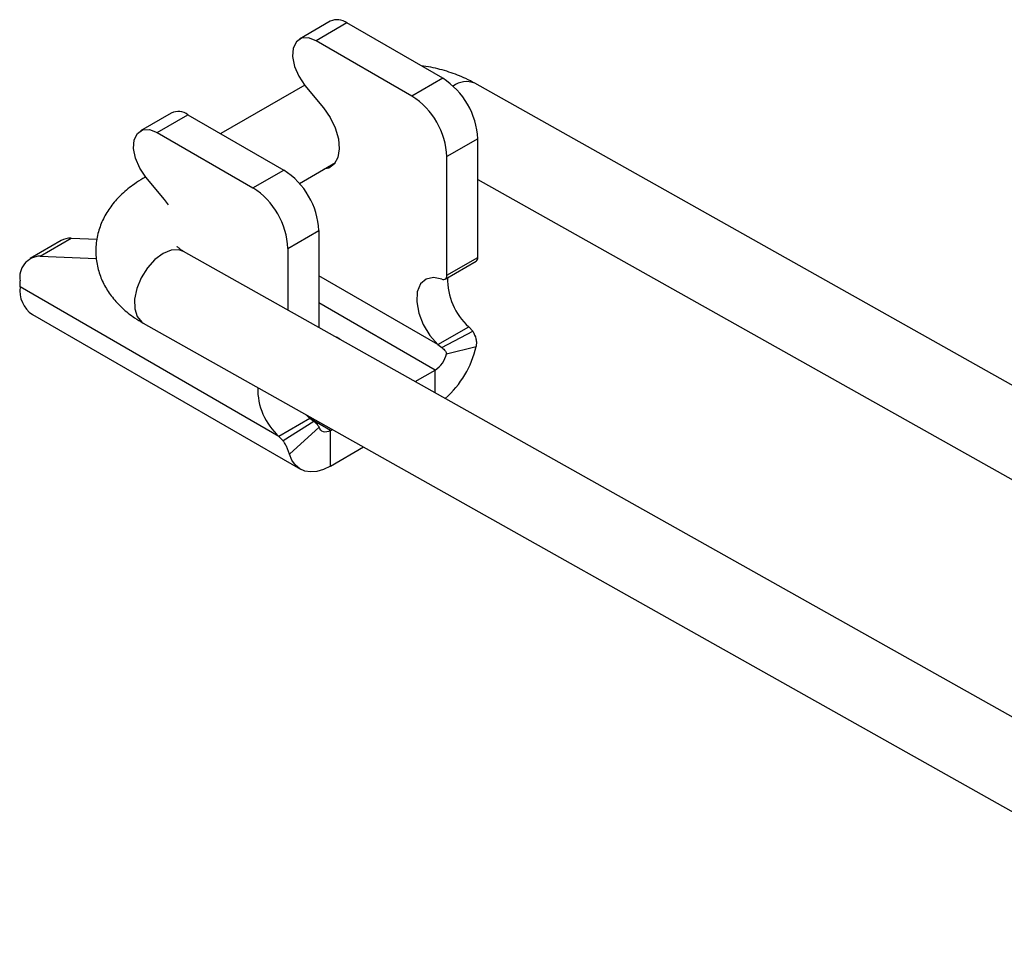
# Model space of a CAD drawing. Extents: x 54 to 317, y 26 to 285.
# Tile 1 of 23: x 54 to 114, y 62 to 118. Entities that reach past the tile are written whole.
import ezdxf

# ---------------------------------------------------------------- set-up
doc = ezdxf.new("R2010")
doc.units = 0
doc.layers.get('0').update_dxf_attribs({"linetype": 'CONTINUOUS'})

msp = doc.modelspace()

# ---------------------------------------------------------------- linework, layer by layer
at = {"color": 7, "linetype": 'CONTINUOUS'}
for p, q in [((72.599, 118.1698), (70.7252, 117.0881)), ((73.6094, 118.0698), (71.7356, 116.988)), ((79.4305, 114.7093), (73.6094, 118.0698)), ((77.5567, 113.6276), (71.7356, 116.988)), ((71.0463, 114.2901), (65.9495, 111.3478)), ((71.0543, 114.2805), (72.1876, 112.9164)), ((79.4305, 114.7093), (77.5567, 113.6276)), ((149.3932, 76.1733), (81.3746, 114.4071)), ((62.947, 112.5978), (61.0732, 111.5161)), ((62.0836, 111.416), (63.9574, 112.4978)), ((63.9574, 112.4978), (69.7785, 109.1373)), ((62.0836, 111.416), (67.9047, 108.0556)), ((81.5518, 111.0351), (79.678, 109.9533)), ((81.5518, 103.8316), (81.5518, 111.0351)), ((70.7263, 108.332), (72.9181, 109.5973)), ((79.678, 102.7499), (79.678, 109.9533)), ((67.9047, 108.0556), (69.7785, 109.1373)), ((61.3943, 108.7181), (61.2223, 108.6188)), ((62.5356, 107.3444), (61.4023, 108.7085)), ((81.5518, 108.5717), (130.2472, 81.1996)), ((62.7813, 107.018), (62.5356, 107.3444)), ((70.026, 104.3814), (71.8998, 105.4631)), ((71.8998, 105.4631), (71.8998, 99.5911)), ((56.2578, 104.859), (54.384, 103.7773)), ((54.9903, 103.9166), (56.8641, 104.9984)), ((56.8641, 104.9984), (58.4423, 104.9337)), ((131.7171, 65.9673), (63.6969, 104.202)), ((70.026, 104.3814), (70.026, 100.6443)), ((54.9903, 103.9166), (58.389, 103.7774)), ((79.5744, 102.521), (81.4482, 103.6027)), ((79.678, 102.7499), (81.5518, 103.8316)), ((53.7625, 102.0408), (53.7625, 102.4037)), ((69.4813, 92.9665), (53.7625, 102.0408)), ((54.5186, 100.3696), (70.7821, 90.9809)), ((61.2469, 99.8434), (129.1991, 61.6469)), ((79.1333, 98.5385), (81.0071, 99.6203)), ((79.3809, 98.3621), (81.2532, 99.3562)), ((81.0071, 99.6203), (81.2532, 99.3562)), ((73.1707, 98.8767), (72.9772, 98.9855)), ((79.1333, 98.5385), (79.3809, 98.3621)), ((79.6505, 97.9828), (81.4515, 98.4252)), ((77.7571, 96.2986), (78.9709, 96.9993)), ((71.3551, 94.0483), (69.4813, 92.9665)), ((71.6039, 93.8726), (69.7315, 92.7048)), ((71.3551, 94.0483), (71.112, 94.2981)), ((71.6039, 93.8726), (71.3551, 94.0483)), ((71.9273, 93.5243), (70.1263, 91.8872)), ((72.6069, 93.3255), (72.723, 93.3925)), ((72.6069, 91.1617), (72.6069, 93.3255)), ((69.7315, 92.7048), (69.4813, 92.9665)), ((72.6069, 91.1617), (74.6222, 92.325))]:
    msp.add_line(p, q, dxfattribs=at)
at = {"color": 8, "linetype": 'CONTINUOUS'}
for p, q in [((61.4104, 108.6987), (61.2215, 108.6184)), ((79.1333, 98.5385), (71.8998, 102.7143)), ((78.9709, 96.9993), (71.8998, 101.0814)), ((78.9709, 95.6163), (78.9709, 96.9993)), ((72.6069, 93.3255), (71.3561, 94.0476))]:
    msp.add_line(p, q, dxfattribs=at)
at = {"color": 7, "linetype": 'CONTINUOUS', "flags": 128}
for points in [[(71.7356, 116.988), (71.2717, 117.1664), (70.8581, 117.1469), (70.5395, 116.9314), (70.3504, 116.5433), (70.3113, 116.0247), (70.4265, 115.4317), (70.6834, 114.8285), (71.0543, 114.2805)], [(72.1876, 112.9164), (72.5951, 112.3344), (72.9053, 111.6933), (73.0946, 111.0419), (73.1487, 110.4294), (73.0634, 109.9024), (72.8453, 109.5008), (72.5109, 109.255), (72.2039, 109.185)], [(61.4023, 108.7085), (61.0314, 109.2565), (60.7745, 109.8597), (60.6593, 110.4527), (60.6984, 110.9713), (60.8875, 111.3594), (61.2061, 111.5749), (61.6197, 111.5945), (62.0836, 111.416)], [(79.3815, 102.5181), (78.8624, 102.6252), (78.415, 102.5236), (78.0788, 102.2222), (77.8831, 101.7475), (77.8453, 101.1413), (77.9687, 100.4569), (78.2423, 99.7544), (78.6423, 99.0956), (79.1333, 98.5385)], [(79.3815, 102.5181), (79.4417, 102.5011), (79.4983, 102.4981), (79.5496, 102.5092), (79.5938, 102.5341), (79.6298, 102.5719), (79.6563, 102.6216), (79.6725, 102.6815), (79.678, 102.7499)], [(72.6069, 93.3255), (72.4933, 93.2705), (72.3826, 93.2382), (72.2778, 93.2293), (72.1815, 93.2442), (72.0963, 93.2824), (72.0243, 93.343), (71.9675, 93.4243), (71.9273, 93.5243)], [(72.6069, 91.1617), (72.1922, 90.961), (71.7882, 90.843), (71.4056, 90.8107), (71.0541, 90.865), (70.743, 91.0045), (70.4804, 91.2255), (70.273, 91.5223), (70.1263, 91.8872)]]:
    msp.add_lwpolyline(points, dxfattribs=at)
at = {"color": 8, "linetype": 'CONTINUOUS', "flags": 128}
msp.add_lwpolyline([(63.6969, 104.202), (63.4081, 104.3028), (62.9476, 104.2815), (62.4487, 104.0773), (61.9516, 103.7065), (61.4966, 103.1994), (61.1207, 102.5969), (60.8542, 101.9479), (60.7188, 101.3049), (60.7254, 100.7202), (60.8735, 100.2409), (61.1511, 99.906), (61.2469, 99.8434)], dxfattribs=at)
at = {"color": 7, "linetype": 'CONTINUOUS'}
for centre, radius, start, end in [((73.0225, 117.2949), 0.9721, 52.859476, 115.830029), ((76.9462, 110.8255), 4.6104, 2.605427, 57.394559), ((75.0723, 109.7438), 4.6104, 2.605427, 57.394559), ((63.3705, 111.7229), 0.9721, 52.859531, 115.830027), ((67.2942, 105.2535), 4.6104, 2.605427, 57.394559), ((65.4203, 104.1718), 4.6104, 2.605427, 57.394559), ((56.7964, 103.9045), 1.096, 86.458032, 119.436186), ((55.0286, 102.6309), 1.2863, 91.707493, 190.172615), ((81.309, 103.8036), 0.2444, 304.722776, 6.588279), ((83.634, 102.519), 3.912, 178.7154, 227.816584), ((55.4957, 101.8183), 1.7474, 172.685954, 236.001872), ((75.6551, 99.7325), 5.942, 311.364137, 347.289567), ((78.119, 98.3146), 1.567, 302.930631, 347.776376), ((72.0552, 95.8438), 3.8606, 178.61204, 228.184972)]:
    msp.add_arc(centre, radius, start, end, dxfattribs=at)
at = {"color": 8, "linetype": 'CONTINUOUS'}
msp.add_arc((80.8649, 113.1413), 1.3645, 68.068751, 126.385328, dxfattribs=at)
at = {"color": 7, "linetype": 'CONTINUOUS'}
for points, knots in [([(81.3746, 114.4071), (81.1942, 114.5031), (80.6984, 114.7669), (79.8101, 115.1031), (78.894, 115.3611), (78.312, 115.4413), (78.1156, 115.4684)], [0, 0, 0, 0, 0.1857457, 0.5106032, 0.834936, 1, 1, 1, 1]), ([(61.2223, 108.6188), (61.0468, 108.5118), (60.5883, 108.2322), (59.9401, 107.7045), (59.3226, 107.0273), (58.852, 106.2916), (58.5188, 105.484), (58.3483, 104.6217), (58.3599, 103.7372), (58.5432, 102.8955), (58.8798, 102.1111), (59.3565, 101.3891), (59.9699, 100.7329), (60.6128, 100.2204), (61.069, 99.9492), (61.2469, 99.8434)], [0, 0, 0, 0, 0.0540222, 0.1411611, 0.2245044, 0.3040962, 0.3808828, 0.464346, 0.5444969, 0.6226599, 0.7001523, 0.7787818, 0.8601716, 0.9454613, 1, 1, 1, 1]), ([(63.6969, 104.202), (63.6394, 104.2362), (63.4757, 104.3334), (63.3202, 104.4732), (63.3057, 104.4947), (63.2985, 104.5053)], [0, 0, 0, 0, 0.2147064, 0.6108089, 1, 1, 1, 1]), ([(81.2532, 99.3562), (81.3281, 99.2014), (81.4382, 98.9737), (81.4789, 98.6503), (81.4607, 98.5005), (81.4515, 98.4252)], [0, 0, 0, 0, 0.5135042, 0.7553945, 1, 1, 1, 1]), ([(79.3809, 98.3621), (79.4545, 98.2951), (79.5513, 98.2069), (79.6326, 98.0759), (79.6508, 98.0186), (79.6506, 97.9942), (79.6505, 97.9828)], [0, 0, 0, 0, 0.6476272, 0.8510199, 0.9299554, 1, 1, 1, 1]), ([(71.9273, 93.5243), (71.9213, 93.5358), (71.909, 93.5595), (71.873, 93.6141), (71.7737, 93.7348), (71.6762, 93.8139), (71.6039, 93.8726)], [0, 0, 0, 0, 0.0881424, 0.1802634, 0.3926621, 1, 1, 1, 1]), ([(70.1263, 91.8872), (70.1013, 91.9585), (70.0546, 92.0921), (69.9663, 92.3109), (69.8627, 92.5206), (69.7747, 92.6443), (69.7315, 92.7048)], [0, 0, 0, 0, 0.2923152, 0.5480149, 0.77871, 1, 1, 1, 1])]:
    msp.add_open_spline(points, degree=3, knots=knots, dxfattribs=at)

doc.saveas('drawing.dxf')
